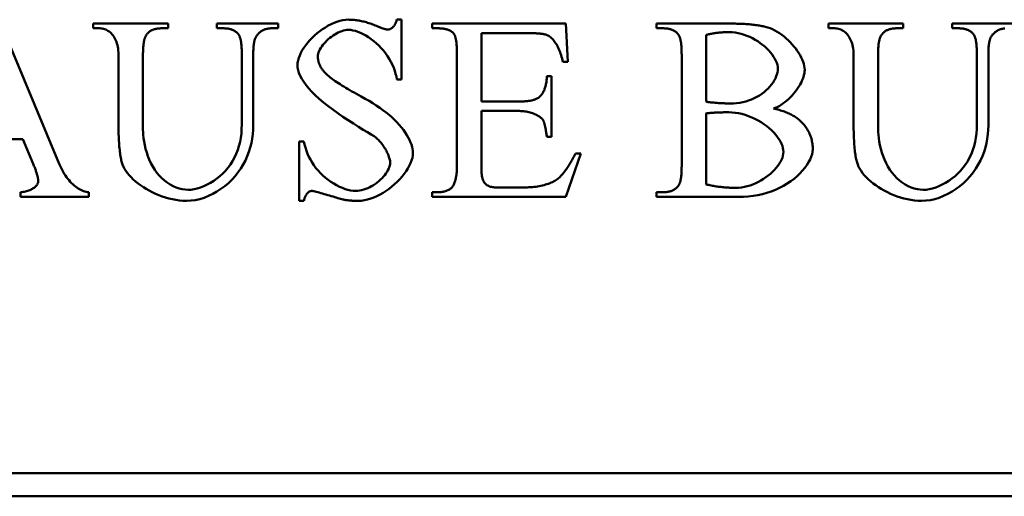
# Model space of a CAD drawing. Header units: millimetres. Extents: x 163 to 2699, y 224 to 730.
# Tile 10 of 168: x 212.31 to 220.82, y 436.52 to 440.65. Entities that reach past the tile are written whole.
import ezdxf

# ---------------------------------------------------------------- set-up
doc = ezdxf.new("R2010")
doc.units = ezdxf.units.MM
doc.layers.add('可見 (ISO)', color=7, linetype='Continuous', lineweight=50)

msp = doc.modelspace()

# ---------------------------------------------------------------- linework, layer by layer
at = {"layer": '可見 (ISO)'}
for p, q in [((212.1253, 440.6481), (212.6473, 439.4005)), ((212.9414, 440.6137), (213.5897, 440.6137)), ((212.9414, 440.5733), (212.9414, 440.6137)), ((213.5897, 440.6137), (213.5897, 440.5733)), ((214.0113, 440.6137), (214.5395, 440.6137)), ((214.0113, 440.5733), (214.0113, 440.6137)), ((214.5395, 440.6137), (214.5395, 440.5733)), ((215.5664, 440.6481), (215.6069, 440.6481)), ((215.6069, 440.6481), (215.6069, 440.1297)), ((215.8716, 440.6137), (217.0285, 440.6137)), ((215.8716, 440.5733), (215.8716, 440.6137)), ((217.0285, 440.6137), (217.0444, 440.2841)), ((217.8128, 440.6137), (218.461, 440.6137)), ((217.8128, 440.5733), (217.8128, 440.6137)), ((219.2981, 440.6137), (219.9463, 440.6137)), ((219.2981, 440.5733), (219.2981, 440.6137)), ((219.9463, 440.6137), (219.9463, 440.5733)), ((220.3679, 440.6137), (220.8961, 440.6137)), ((220.3679, 440.5733), (220.3679, 440.6137)), ((212.9978, 440.5733), (212.9414, 440.5733)), ((213.5897, 440.5733), (213.5321, 440.5733)), ((214.0677, 440.5733), (214.0113, 440.5733)), ((214.5395, 440.5733), (214.4831, 440.5733)), ((215.9243, 440.5733), (215.8716, 440.5733)), ((216.7098, 440.5316), (216.2981, 440.5316)), ((216.2981, 440.5316), (216.2981, 439.9397)), ((217.8691, 440.5733), (217.8128, 440.5733)), ((219.3544, 440.5733), (219.2981, 440.5733)), ((219.9463, 440.5733), (219.8887, 440.5733)), ((220.4243, 440.5733), (220.3679, 440.5733)), ((218.2417, 440.5157), (218.2417, 439.9385)), ((216.086, 439.3797), (216.086, 440.3527)), ((213.1596, 439.762), (213.1596, 440.3478)), ((213.3716, 440.3478), (213.3716, 439.6946)), ((214.2258, 439.7412), (214.2258, 440.3478)), ((214.325, 440.3392), (214.325, 439.7314)), ((217.0444, 440.2841), (217.0015, 440.2841)), ((218.0297, 439.3797), (218.0297, 440.3478)), ((219.5162, 439.762), (219.5162, 440.3478)), ((219.7282, 440.3478), (219.7282, 439.6946)), ((220.5824, 439.7412), (220.5824, 440.3478)), ((220.6816, 440.3392), (220.6816, 439.7314)), ((215.6069, 440.1297), (215.5664, 440.1297)), ((216.8642, 440.1579), (216.9047, 440.1579)), ((216.9047, 440.1579), (216.9047, 439.6346)), ((216.2981, 439.9397), (216.6277, 439.9397)), ((216.2981, 439.8576), (216.2981, 439.3637)), ((216.6277, 439.8576), (216.2981, 439.8576)), ((218.2417, 439.8368), (218.2417, 439.2216)), ((212.3324, 439.615), (211.749, 439.615)), ((212.4218, 439.4005), (212.3324, 439.615)), ((214.7233, 439.5941), (214.7637, 439.5941)), ((214.7233, 439.0794), (214.7233, 439.5941)), ((216.9047, 439.6346), (216.8642, 439.6346)), ((217.1571, 439.49), (217.0272, 439.1137)), ((217.113, 439.49), (217.1571, 439.49)), ((216.4218, 439.1958), (216.6767, 439.1958)), ((212.3128, 439.1137), (212.3128, 439.1542)), ((212.9047, 439.1137), (212.3128, 439.1137)), ((212.9047, 439.1542), (212.9047, 439.1137)), ((214.7637, 439.0794), (214.7233, 439.0794)), ((215.8716, 439.1542), (215.9243, 439.1542)), ((215.8716, 439.1137), (215.8716, 439.1542)), ((217.0272, 439.1137), (215.8716, 439.1137)), ((217.8128, 439.1542), (217.8691, 439.1542)), ((217.8128, 439.1137), (217.8128, 439.1542)), ((218.5211, 439.1137), (217.8128, 439.1137)), ((203.6645, 436.7216), (259.6645, 436.7216)), ((259.6645, 436.5216), (203.6645, 436.5216))]:
    msp.add_line(p, q, dxfattribs=at)
at = {"layer": '可見 (ISO)', "flags": 128}
for points in [[(214.7074, 440.2534), (214.7086, 440.274), (214.7124, 440.2952), (214.7184, 440.3168), (214.7267, 440.3388), (214.737, 440.3611), (214.7492, 440.3833), (214.7633, 440.4056), (214.779, 440.4276), (214.7962, 440.4494), (214.8149, 440.4707), (214.8348, 440.4914), (214.8558, 440.5114), (214.8779, 440.5306), (214.9008, 440.5488), (214.9244, 440.5659), (214.9487, 440.5817), (214.9734, 440.5962), (214.9984, 440.6091), (215.0237, 440.6205), (215.0491, 440.6301), (215.0744, 440.6377), (215.0995, 440.6434), (215.1242, 440.6469), (215.1485, 440.6481)], [(215.1485, 440.6481), (215.1585, 440.648), (215.1685, 440.6476), (215.1785, 440.6471), (215.1886, 440.6464), (215.1988, 440.6455), (215.209, 440.6444), (215.2192, 440.6431), (215.2296, 440.6415), (215.2399, 440.6398), (215.2504, 440.6378), (215.2609, 440.6357), (215.2714, 440.6333), (215.282, 440.6308), (215.2927, 440.628), (215.3034, 440.6251), (215.3141, 440.6219), (215.3249, 440.6185), (215.3358, 440.615), (215.3467, 440.6112), (215.3577, 440.6072), (215.3688, 440.603), (215.3799, 440.5986), (215.391, 440.594), (215.4022, 440.5892)], [(215.4905, 440.5623), (215.494, 440.5624), (215.4977, 440.563), (215.5014, 440.5638), (215.5051, 440.5651), (215.5089, 440.5666), (215.5127, 440.5684), (215.5165, 440.5706), (215.5202, 440.5731), (215.524, 440.5758), (215.5277, 440.5789), (215.5313, 440.5822), (215.5349, 440.5859), (215.5384, 440.5897), (215.5417, 440.5939), (215.545, 440.5983), (215.5481, 440.6029), (215.5511, 440.6078), (215.5539, 440.6129), (215.5565, 440.6183), (215.5589, 440.6238), (215.5612, 440.6296), (215.5632, 440.6356), (215.5649, 440.6417), (215.5664, 440.6481)], [(218.461, 440.6137), (218.476, 440.6137), (218.4908, 440.6136), (218.5053, 440.6133), (218.5195, 440.613), (218.5335, 440.6126), (218.5473, 440.6121), (218.5608, 440.6114), (218.5741, 440.6107), (218.5871, 440.6099), (218.5999, 440.6091), (218.6124, 440.6081), (218.6247, 440.607), (218.6367, 440.6058), (218.6485, 440.6046), (218.66, 440.6032), (218.6713, 440.6018), (218.6823, 440.6002), (218.6931, 440.5986), (218.7037, 440.5968), (218.714, 440.595), (218.724, 440.5931), (218.7338, 440.5911), (218.7434, 440.589), (218.7527, 440.5868)], [(213.1596, 440.3478), (213.1592, 440.3648), (213.158, 440.3813), (213.1561, 440.3973), (213.1536, 440.4126), (213.1503, 440.4273), (213.1464, 440.4415), (213.1418, 440.455), (213.1367, 440.4678), (213.131, 440.48), (213.1248, 440.4915), (213.1181, 440.5024), (213.1109, 440.5125), (213.1032, 440.5219), (213.0951, 440.5306), (213.0867, 440.5385), (213.0779, 440.5456), (213.0687, 440.552), (213.0593, 440.5575), (213.0496, 440.5623), (213.0396, 440.5662), (213.0294, 440.5693), (213.019, 440.5715), (213.0085, 440.5728), (212.9978, 440.5733)], [(213.5321, 440.5733), (213.5245, 440.5732), (213.517, 440.5729), (213.5097, 440.5724), (213.5026, 440.5717), (213.4957, 440.5707), (213.4889, 440.5696), (213.4824, 440.5683), (213.476, 440.5668), (213.4699, 440.565), (213.4639, 440.5631), (213.4581, 440.5609), (213.4525, 440.5586), (213.447, 440.556), (213.4418, 440.5533), (213.4368, 440.5503), (213.4319, 440.5472), (213.4272, 440.5438), (213.4227, 440.5402), (213.4185, 440.5364), (213.4143, 440.5325), (213.4104, 440.5283), (213.4067, 440.5239), (213.4031, 440.5193), (213.3998, 440.5145)], [(214.1951, 440.5243), (214.1915, 440.5283), (214.1877, 440.5321), (214.1837, 440.5358), (214.1797, 440.5393), (214.1754, 440.5426), (214.1711, 440.5457), (214.1666, 440.5487), (214.1619, 440.5515), (214.1571, 440.5542), (214.1521, 440.5566), (214.147, 440.5589), (214.1418, 440.561), (214.1364, 440.563), (214.1309, 440.5648), (214.1252, 440.5664), (214.1194, 440.5679), (214.1134, 440.5691), (214.1073, 440.5702), (214.1011, 440.5712), (214.0947, 440.5719), (214.0882, 440.5725), (214.0815, 440.573), (214.0746, 440.5732), (214.0677, 440.5733)], [(214.2258, 440.3478), (214.2257, 440.3594), (214.2255, 440.3706), (214.2253, 440.3814), (214.2249, 440.3919), (214.2244, 440.402), (214.2238, 440.4117), (214.2231, 440.4211), (214.2223, 440.4301), (214.2214, 440.4387), (214.2204, 440.447), (214.2193, 440.4549), (214.2181, 440.4624), (214.2168, 440.4696), (214.2153, 440.4764), (214.2138, 440.4828), (214.2121, 440.4889), (214.2104, 440.4946), (214.2085, 440.4999), (214.2066, 440.5049), (214.2045, 440.5095), (214.2023, 440.5137), (214.2, 440.5176), (214.1976, 440.5211), (214.1951, 440.5243)], [(214.4831, 440.5733), (214.4758, 440.5732), (214.4687, 440.5728), (214.4617, 440.5721), (214.4549, 440.5712), (214.4481, 440.5701), (214.4416, 440.5686), (214.4352, 440.5669), (214.4289, 440.565), (214.4228, 440.5628), (214.4168, 440.5603), (214.411, 440.5576), (214.4053, 440.5546), (214.3997, 440.5514), (214.3943, 440.5479), (214.3891, 440.5441), (214.384, 440.5401), (214.379, 440.5358), (214.3742, 440.5313), (214.3695, 440.5264), (214.365, 440.5214), (214.3606, 440.5161), (214.3564, 440.5105), (214.3523, 440.5046), (214.3483, 440.4985)], [(215.1498, 440.5598), (215.1352, 440.5591), (215.1203, 440.557), (215.1053, 440.5536), (215.0901, 440.549), (215.0748, 440.5432), (215.0596, 440.5364), (215.0445, 440.5286), (215.0296, 440.52), (215.015, 440.5105), (215.0007, 440.5003), (214.9869, 440.4895), (214.9736, 440.4782), (214.9609, 440.4663), (214.9489, 440.4541), (214.9376, 440.4416), (214.9272, 440.4289), (214.9177, 440.4161), (214.9092, 440.4032), (214.9018, 440.3903), (214.8955, 440.3776), (214.8905, 440.365), (214.8869, 440.3528), (214.8846, 440.3409), (214.8838, 440.3294)], [(215.5664, 440.1297), (215.5623, 440.1548), (215.5564, 440.1804), (215.5487, 440.2062), (215.5394, 440.2321), (215.5284, 440.2578), (215.5157, 440.2834), (215.5015, 440.3085), (215.4859, 440.3331), (215.4689, 440.3571), (215.4506, 440.3802), (215.4311, 440.4025), (215.4106, 440.4237), (215.3893, 440.4438), (215.3672, 440.4626), (215.3446, 440.48), (215.3216, 440.4959), (215.2984, 440.5103), (215.2752, 440.523), (215.2523, 440.534), (215.2298, 440.5431), (215.2081, 440.5503), (215.1873, 440.5556), (215.1678, 440.5587), (215.1498, 440.5598)], [(215.4022, 440.5892), (215.4074, 440.587), (215.4124, 440.5849), (215.4173, 440.5829), (215.422, 440.581), (215.4267, 440.5792), (215.4312, 440.5774), (215.4356, 440.5758), (215.4398, 440.5743), (215.4439, 440.5728), (215.4479, 440.5714), (215.4518, 440.5702), (215.4555, 440.569), (215.4591, 440.5679), (215.4626, 440.567), (215.466, 440.5661), (215.4692, 440.5653), (215.4723, 440.5646), (215.4753, 440.564), (215.4781, 440.5634), (215.4809, 440.563), (215.4835, 440.5627), (215.4859, 440.5625), (215.4883, 440.5623), (215.4905, 440.5623)], [(216.0579, 440.5292), (216.0544, 440.5328), (216.0508, 440.5362), (216.0469, 440.5395), (216.0429, 440.5427), (216.0387, 440.5456), (216.0343, 440.5485), (216.0298, 440.5512), (216.025, 440.5537), (216.0201, 440.5561), (216.015, 440.5583), (216.0097, 440.5604), (216.0042, 440.5623), (215.9986, 440.564), (215.9927, 440.5656), (215.9867, 440.5671), (215.9805, 440.5684), (215.9741, 440.5695), (215.9676, 440.5705), (215.9608, 440.5714), (215.9539, 440.5721), (215.9467, 440.5726), (215.9394, 440.573), (215.932, 440.5732), (215.9243, 440.5733)], [(216.086, 440.3527), (216.086, 440.3645), (216.0859, 440.3758), (216.0856, 440.3868), (216.0853, 440.3974), (216.0848, 440.4077), (216.0843, 440.4175), (216.0836, 440.427), (216.0829, 440.436), (216.0821, 440.4447), (216.0812, 440.453), (216.0801, 440.461), (216.079, 440.4685), (216.0778, 440.4757), (216.0765, 440.4825), (216.075, 440.4889), (216.0735, 440.4949), (216.0719, 440.5005), (216.0702, 440.5057), (216.0684, 440.5106), (216.0665, 440.5151), (216.0645, 440.5192), (216.0624, 440.5229), (216.0602, 440.5262), (216.0579, 440.5292)], [(216.8667, 440.5145), (216.8629, 440.5159), (216.8589, 440.5172), (216.8546, 440.5185), (216.8501, 440.5197), (216.8453, 440.5209), (216.8403, 440.522), (216.8351, 440.523), (216.8297, 440.524), (216.8239, 440.5249), (216.818, 440.5258), (216.8118, 440.5266), (216.8054, 440.5273), (216.7988, 440.528), (216.7919, 440.5287), (216.7847, 440.5292), (216.7774, 440.5297), (216.7698, 440.5302), (216.7619, 440.5306), (216.7538, 440.5309), (216.7455, 440.5312), (216.7369, 440.5314), (216.7281, 440.5315), (216.7191, 440.5316), (216.7098, 440.5316)], [(217.9978, 440.5243), (217.9942, 440.5283), (217.9904, 440.5321), (217.9864, 440.5358), (217.9823, 440.5393), (217.9781, 440.5426), (217.9737, 440.5457), (217.9691, 440.5487), (217.9645, 440.5515), (217.9596, 440.5542), (217.9546, 440.5566), (217.9495, 440.5589), (217.9442, 440.561), (217.9388, 440.563), (217.9332, 440.5648), (217.9274, 440.5664), (217.9216, 440.5679), (217.9155, 440.5691), (217.9093, 440.5702), (217.903, 440.5712), (217.8965, 440.5719), (217.8899, 440.5725), (217.8831, 440.573), (217.8762, 440.5732), (217.8691, 440.5733)], [(218.0297, 440.3478), (218.0296, 440.3593), (218.0295, 440.3704), (218.0292, 440.3811), (218.0288, 440.3915), (218.0283, 440.4016), (218.0277, 440.4112), (218.027, 440.4205), (218.0261, 440.4295), (218.0252, 440.4381), (218.0241, 440.4464), (218.023, 440.4542), (218.0217, 440.4618), (218.0203, 440.469), (218.0188, 440.4758), (218.0172, 440.4822), (218.0155, 440.4883), (218.0137, 440.4941), (218.0118, 440.4995), (218.0097, 440.5045), (218.0075, 440.5092), (218.0053, 440.5135), (218.0029, 440.5174), (218.0004, 440.521), (217.9978, 440.5243)], [(218.4414, 440.5402), (218.4322, 440.5402), (218.423, 440.54), (218.4139, 440.5398), (218.4049, 440.5395), (218.396, 440.5391), (218.3871, 440.5387), (218.3784, 440.5381), (218.3697, 440.5375), (218.3611, 440.5368), (218.3525, 440.536), (218.3441, 440.5351), (218.3357, 440.5341), (218.3275, 440.533), (218.3193, 440.5319), (218.3111, 440.5306), (218.3031, 440.5293), (218.2951, 440.5279), (218.2873, 440.5264), (218.2795, 440.5249), (218.2717, 440.5232), (218.2641, 440.5214), (218.2566, 440.5196), (218.2491, 440.5177), (218.2417, 440.5157)], [(218.8618, 440.2216), (218.8607, 440.2384), (218.8574, 440.2557), (218.8522, 440.2733), (218.8449, 440.2911), (218.8359, 440.3092), (218.8251, 440.3272), (218.8126, 440.3452), (218.7986, 440.363), (218.7831, 440.3806), (218.7662, 440.3977), (218.7481, 440.4144), (218.7288, 440.4305), (218.7085, 440.4459), (218.6871, 440.4606), (218.6649, 440.4743), (218.6419, 440.487), (218.6182, 440.4986), (218.594, 440.509), (218.5692, 440.5181), (218.5441, 440.5258), (218.5186, 440.5319), (218.493, 440.5365), (218.4672, 440.5393), (218.4414, 440.5402)], [(218.7527, 440.5868), (218.7734, 440.581), (218.7942, 440.5737), (218.8149, 440.5648), (218.8354, 440.5546), (218.8557, 440.543), (218.8757, 440.5303), (218.8954, 440.5164), (218.9146, 440.5016), (218.9332, 440.4859), (218.9512, 440.4693), (218.9686, 440.4521), (218.9851, 440.4344), (219.0008, 440.4161), (219.0155, 440.3975), (219.0292, 440.3786), (219.0418, 440.3595), (219.0533, 440.3403), (219.0634, 440.3212), (219.0723, 440.3022), (219.0797, 440.2835), (219.0855, 440.2651), (219.0899, 440.2472), (219.0925, 440.2298), (219.0934, 440.213)], [(219.5162, 440.3478), (219.5158, 440.3648), (219.5146, 440.3813), (219.5128, 440.3973), (219.5102, 440.4126), (219.5069, 440.4273), (219.503, 440.4415), (219.4984, 440.455), (219.4933, 440.4678), (219.4876, 440.48), (219.4814, 440.4915), (219.4747, 440.5024), (219.4675, 440.5125), (219.4598, 440.5219), (219.4518, 440.5306), (219.4433, 440.5385), (219.4345, 440.5456), (219.4253, 440.552), (219.4159, 440.5575), (219.4062, 440.5623), (219.3962, 440.5662), (219.386, 440.5693), (219.3756, 440.5715), (219.3651, 440.5728), (219.3544, 440.5733)], [(219.8887, 440.5733), (219.8811, 440.5732), (219.8736, 440.5729), (219.8663, 440.5724), (219.8592, 440.5717), (219.8523, 440.5707), (219.8455, 440.5696), (219.839, 440.5683), (219.8326, 440.5668), (219.8265, 440.565), (219.8205, 440.5631), (219.8147, 440.5609), (219.8091, 440.5586), (219.8037, 440.556), (219.7984, 440.5533), (219.7934, 440.5503), (219.7885, 440.5472), (219.7839, 440.5438), (219.7794, 440.5402), (219.7751, 440.5364), (219.771, 440.5325), (219.767, 440.5283), (219.7633, 440.5239), (219.7598, 440.5193), (219.7564, 440.5145)], [(220.5517, 440.5243), (220.5481, 440.5283), (220.5443, 440.5321), (220.5404, 440.5358), (220.5363, 440.5393), (220.5321, 440.5426), (220.5277, 440.5457), (220.5232, 440.5487), (220.5185, 440.5515), (220.5137, 440.5542), (220.5088, 440.5566), (220.5037, 440.5589), (220.4984, 440.561), (220.493, 440.563), (220.4875, 440.5648), (220.4818, 440.5664), (220.476, 440.5679), (220.4701, 440.5691), (220.464, 440.5702), (220.4577, 440.5712), (220.4513, 440.5719), (220.4448, 440.5725), (220.4381, 440.573), (220.4313, 440.5732), (220.4243, 440.5733)], [(220.5824, 440.3478), (220.5823, 440.3594), (220.5822, 440.3706), (220.5819, 440.3814), (220.5815, 440.3919), (220.581, 440.402), (220.5805, 440.4117), (220.5798, 440.4211), (220.579, 440.4301), (220.5781, 440.4387), (220.5771, 440.447), (220.5759, 440.4549), (220.5747, 440.4624), (220.5734, 440.4696), (220.5719, 440.4764), (220.5704, 440.4828), (220.5688, 440.4889), (220.567, 440.4946), (220.5651, 440.4999), (220.5632, 440.5049), (220.5611, 440.5095), (220.5589, 440.5137), (220.5566, 440.5176), (220.5542, 440.5211), (220.5517, 440.5243)], [(220.8253, 440.5728), (220.8183, 440.5721), (220.8115, 440.5712), (220.8048, 440.5701), (220.7982, 440.5686), (220.7918, 440.5669), (220.7855, 440.565), (220.7794, 440.5628), (220.7734, 440.5603), (220.7676, 440.5576), (220.7619, 440.5546), (220.7564, 440.5514), (220.751, 440.5479), (220.7457, 440.5441), (220.7406, 440.5401), (220.7356, 440.5358), (220.7308, 440.5313), (220.7261, 440.5264), (220.7216, 440.5214), (220.7172, 440.5161), (220.713, 440.5105), (220.7089, 440.5046), (220.7049, 440.4985)], [(213.3998, 440.5145), (213.3975, 440.511), (213.3953, 440.5071), (213.3932, 440.503), (213.3912, 440.4986), (213.3893, 440.4939), (213.3874, 440.4889), (213.3857, 440.4836), (213.3841, 440.478), (213.3826, 440.4721), (213.3812, 440.4659), (213.3799, 440.4594), (213.3786, 440.4526), (213.3775, 440.4455), (213.3765, 440.4381), (213.3756, 440.4304), (213.3747, 440.4224), (213.374, 440.4141), (213.3733, 440.4056), (213.3728, 440.3967), (213.3724, 440.3875), (213.372, 440.378), (213.3718, 440.3683), (213.3716, 440.3582), (213.3716, 440.3478)], [(214.3483, 440.4985), (214.3464, 440.4955), (214.3446, 440.4922), (214.3428, 440.4885), (214.3412, 440.4846), (214.3396, 440.4803), (214.3381, 440.4757), (214.3367, 440.4708), (214.3354, 440.4656), (214.3341, 440.4601), (214.3329, 440.4542), (214.3318, 440.448), (214.3308, 440.4416), (214.3299, 440.4348), (214.3291, 440.4277), (214.3283, 440.4202), (214.3276, 440.4125), (214.327, 440.4044), (214.3265, 440.3961), (214.326, 440.3874), (214.3257, 440.3784), (214.3254, 440.3691), (214.3252, 440.3594), (214.3251, 440.3495), (214.325, 440.3392)], [(217.0015, 440.2841), (216.9984, 440.2988), (216.995, 440.3131), (216.9913, 440.3272), (216.9872, 440.3408), (216.9829, 440.3541), (216.9784, 440.367), (216.9735, 440.3794), (216.9684, 440.3915), (216.9631, 440.4031), (216.9576, 440.4142), (216.9519, 440.4249), (216.946, 440.4351), (216.94, 440.4448), (216.9338, 440.454), (216.9274, 440.4627), (216.921, 440.4708), (216.9144, 440.4784), (216.9077, 440.4854), (216.901, 440.4918), (216.8942, 440.4976), (216.8874, 440.5028), (216.8805, 440.5073), (216.8736, 440.5112), (216.8667, 440.5145)], [(219.7564, 440.5145), (219.7541, 440.511), (219.7519, 440.5071), (219.7498, 440.503), (219.7478, 440.4986), (219.7459, 440.4939), (219.7441, 440.4889), (219.7423, 440.4836), (219.7407, 440.478), (219.7392, 440.4721), (219.7378, 440.4659), (219.7365, 440.4594), (219.7353, 440.4526), (219.7341, 440.4455), (219.7331, 440.4381), (219.7322, 440.4304), (219.7313, 440.4224), (219.7306, 440.4141), (219.73, 440.4056), (219.7294, 440.3967), (219.729, 440.3875), (219.7286, 440.378), (219.7284, 440.3683), (219.7283, 440.3582), (219.7282, 440.3478)], [(220.7049, 440.4985), (220.703, 440.4955), (220.7012, 440.4922), (220.6995, 440.4885), (220.6978, 440.4846), (220.6962, 440.4803), (220.6947, 440.4757), (220.6933, 440.4708), (220.692, 440.4656), (220.6907, 440.4601), (220.6896, 440.4542), (220.6885, 440.448), (220.6875, 440.4416), (220.6865, 440.4348), (220.6857, 440.4277), (220.6849, 440.4202), (220.6842, 440.4125), (220.6836, 440.4044), (220.6831, 440.3961), (220.6826, 440.3874), (220.6823, 440.3784), (220.682, 440.3691), (220.6818, 440.3594), (220.6817, 440.3495), (220.6816, 440.3392)], [(214.8838, 440.3294), (214.8839, 440.3237), (214.8842, 440.3181), (214.8846, 440.3125), (214.8852, 440.3069), (214.8859, 440.3014), (214.8868, 440.2959), (214.8879, 440.2904), (214.8892, 440.285), (214.8906, 440.2797), (214.8921, 440.2744), (214.8939, 440.2691), (214.8958, 440.2639), (214.8979, 440.2587), (214.9001, 440.2535), (214.9025, 440.2484), (214.9051, 440.2434), (214.9078, 440.2384), (214.9107, 440.2334), (214.9138, 440.2284), (214.917, 440.2236), (214.9204, 440.2187), (214.924, 440.2139), (214.9277, 440.2091), (214.9316, 440.2044)], [(215.3838, 439.6284), (215.3693, 439.6383), (215.3453, 439.6534), (215.3136, 439.6728), (215.2764, 439.6957), (215.2351, 439.7212), (215.1912, 439.7487), (215.146, 439.7777), (215.1005, 439.8078), (215.0556, 439.8386), (215.012, 439.8697), (214.9704, 439.9009), (214.9313, 439.9319), (214.8949, 439.9628), (214.8616, 439.9932), (214.8316, 440.0231), (214.8048, 440.0524), (214.7814, 440.0811), (214.7614, 440.109), (214.7446, 440.136), (214.731, 440.1621), (214.7206, 440.1871), (214.7132, 440.2108), (214.7088, 440.233), (214.7074, 440.2534)], [(214.9316, 440.2044), (214.9377, 440.1974), (214.9444, 440.1902), (214.9518, 440.1827), (214.9598, 440.1751), (214.9685, 440.1673), (214.9778, 440.1593), (214.9878, 440.1511), (214.9985, 440.1427), (215.0098, 440.1342), (215.0218, 440.1254), (215.0344, 440.1165), (215.0478, 440.1073), (215.0617, 440.098), (215.0763, 440.0884), (215.0916, 440.0787), (215.1076, 440.0688), (215.1242, 440.0587), (215.1414, 440.0484), (215.1593, 440.0379), (215.1779, 440.0272), (215.1972, 440.0164), (215.2171, 440.0053), (215.2376, 439.9941), (215.2588, 439.9826)], [(218.4512, 439.9226), (218.4782, 439.9233), (218.505, 439.9255), (218.5316, 439.9291), (218.5579, 439.9342), (218.5837, 439.9407), (218.6088, 439.9485), (218.6333, 439.9577), (218.657, 439.9681), (218.6798, 439.9798), (218.7015, 439.9925), (218.7222, 440.0063), (218.7418, 440.0211), (218.76, 440.0366), (218.777, 440.0529), (218.7926, 440.0698), (218.8067, 440.0871), (218.8194, 440.1046), (218.8304, 440.1224), (218.8399, 440.1401), (218.8477, 440.1576), (218.8538, 440.1747), (218.8582, 440.1912), (218.8609, 440.2069), (218.8618, 440.2216)], [(219.0934, 440.213), (219.0927, 440.1986), (219.0906, 440.1836), (219.0872, 440.168), (219.0826, 440.1521), (219.0768, 440.1358), (219.0699, 440.1192), (219.0619, 440.1025), (219.0529, 440.0857), (219.0429, 440.0689), (219.0321, 440.0522), (219.0205, 440.0357), (219.0081, 440.0195), (218.995, 440.0037), (218.9813, 439.9883), (218.967, 439.9734), (218.9522, 439.9592), (218.9369, 439.9457), (218.9212, 439.933), (218.9053, 439.9211), (218.889, 439.9103), (218.8726, 439.9005), (218.856, 439.8919), (218.8393, 439.8845), (218.8226, 439.8784)], [(216.7993, 439.9789), (216.8041, 439.9833), (216.8087, 439.9879), (216.8132, 439.9927), (216.8174, 439.9979), (216.8215, 440.0033), (216.8254, 440.009), (216.8291, 440.0149), (216.8326, 440.0211), (216.836, 440.0277), (216.8392, 440.0344), (216.8421, 440.0415), (216.8449, 440.0488), (216.8475, 440.0564), (216.85, 440.0642), (216.8522, 440.0724), (216.8543, 440.0808), (216.8562, 440.0895), (216.8579, 440.0984), (216.8594, 440.1076), (216.8607, 440.1171), (216.8619, 440.1269), (216.8628, 440.137), (216.8636, 440.1473), (216.8642, 440.1579)], [(215.2588, 439.9826), (215.2932, 439.9637), (215.3264, 439.9446), (215.3583, 439.9253), (215.3891, 439.9057), (215.4185, 439.8857), (215.4467, 439.8654), (215.4736, 439.8448), (215.4992, 439.8239), (215.5234, 439.8026), (215.5462, 439.7811), (215.5676, 439.7594), (215.5875, 439.7374), (215.606, 439.7154), (215.623, 439.6934), (215.6385, 439.6714), (215.6524, 439.6495), (215.6649, 439.6279), (215.6757, 439.6068), (215.6849, 439.5861), (215.6925, 439.5661), (215.6984, 439.5469), (215.7027, 439.5288), (215.7053, 439.5117), (215.7061, 439.4961)], [(216.6277, 439.9397), (216.6383, 439.9398), (216.6486, 439.94), (216.6585, 439.9403), (216.6682, 439.9408), (216.6776, 439.9414), (216.6867, 439.9422), (216.6955, 439.9431), (216.704, 439.9441), (216.7122, 439.9452), (216.7201, 439.9465), (216.7276, 439.948), (216.7349, 439.9495), (216.7419, 439.9512), (216.7486, 439.9531), (216.755, 439.955), (216.7612, 439.9572), (216.767, 439.9594), (216.7725, 439.9618), (216.7777, 439.9643), (216.7826, 439.967), (216.7872, 439.9697), (216.7915, 439.9727), (216.7956, 439.9757), (216.7993, 439.9789)], [(218.2417, 439.9385), (218.2471, 439.9374), (218.2531, 439.9364), (218.2597, 439.9353), (218.2668, 439.9343), (218.2745, 439.9333), (218.2825, 439.9324), (218.291, 439.9315), (218.2998, 439.9306), (218.309, 439.9297), (218.3184, 439.9289), (218.328, 439.9281), (218.3377, 439.9273), (218.3476, 439.9266), (218.3576, 439.926), (218.3676, 439.9253), (218.3776, 439.9248), (218.3875, 439.9243), (218.3973, 439.9238), (218.407, 439.9235), (218.4164, 439.9231), (218.4256, 439.9229), (218.4345, 439.9227), (218.4431, 439.9226), (218.4512, 439.9226)], [(216.8336, 439.7743), (216.8306, 439.7792), (216.827, 439.7842), (216.8226, 439.7891), (216.8177, 439.7941), (216.8121, 439.799), (216.8059, 439.8038), (216.7992, 439.8086), (216.7919, 439.8133), (216.7842, 439.8179), (216.776, 439.8223), (216.7673, 439.8266), (216.7582, 439.8307), (216.7488, 439.8345), (216.739, 439.8382), (216.7288, 439.8416), (216.7184, 439.8447), (216.7077, 439.8476), (216.6968, 439.8501), (216.6856, 439.8523), (216.6743, 439.8542), (216.6628, 439.8556), (216.6512, 439.8567), (216.6395, 439.8574), (216.6277, 439.8576)], [(218.4378, 439.8466), (218.429, 439.8466), (218.4201, 439.8465), (218.4108, 439.8464), (218.4015, 439.8462), (218.3919, 439.846), (218.3823, 439.8457), (218.3726, 439.8455), (218.363, 439.8451), (218.3533, 439.8448), (218.3438, 439.8444), (218.3343, 439.844), (218.325, 439.8435), (218.3159, 439.843), (218.3071, 439.8426), (218.2986, 439.842), (218.2903, 439.8415), (218.2825, 439.8409), (218.2751, 439.8404), (218.2681, 439.8398), (218.2617, 439.8392), (218.2557, 439.8386), (218.2504, 439.838), (218.2457, 439.8374), (218.2417, 439.8368)], [(218.9096, 439.5047), (218.9086, 439.5201), (218.9055, 439.5368), (218.9003, 439.5545), (218.893, 439.573), (218.8837, 439.5922), (218.8723, 439.6117), (218.859, 439.6315), (218.8437, 439.6512), (218.8266, 439.6708), (218.8077, 439.6901), (218.7871, 439.7088), (218.7649, 439.7269), (218.7413, 439.7441), (218.7164, 439.7604), (218.6904, 439.7757), (218.6634, 439.7897), (218.6356, 439.8024), (218.6073, 439.8137), (218.5785, 439.8235), (218.5497, 439.8316), (218.5209, 439.8381), (218.4925, 439.8428), (218.4647, 439.8456), (218.4378, 439.8466)], [(218.8226, 439.8784), (218.8354, 439.8756), (218.848, 439.8727), (218.8603, 439.8695), (218.8723, 439.8663), (218.884, 439.8629), (218.8955, 439.8594), (218.9067, 439.8557), (218.9176, 439.8519), (218.9283, 439.8479), (218.9386, 439.8439), (218.9488, 439.8396), (218.9586, 439.8352), (218.9682, 439.8307), (218.9775, 439.8261), (218.9865, 439.8213), (218.9952, 439.8164), (219.0037, 439.8113), (219.0119, 439.8061), (219.0198, 439.8007), (219.0275, 439.7952), (219.0349, 439.7896), (219.042, 439.7838), (219.0488, 439.7779), (219.0554, 439.7718)], [(213.1951, 439.3932), (213.1922, 439.4016), (213.1894, 439.4107), (213.1868, 439.4204), (213.1843, 439.4306), (213.1819, 439.4415), (213.1796, 439.453), (213.1774, 439.465), (213.1754, 439.4777), (213.1735, 439.491), (213.1717, 439.5049), (213.17, 439.5193), (213.1685, 439.5344), (213.167, 439.5501), (213.1657, 439.5663), (213.1646, 439.5832), (213.1635, 439.6007), (213.1626, 439.6187), (213.1618, 439.6374), (213.1611, 439.6567), (213.1606, 439.6765), (213.1601, 439.697), (213.1598, 439.7181), (213.1596, 439.7398), (213.1596, 439.762)], [(216.8642, 439.6346), (216.8629, 439.6435), (216.8616, 439.6522), (216.8603, 439.6606), (216.859, 439.6688), (216.8577, 439.6766), (216.8563, 439.6842), (216.855, 439.6915), (216.8537, 439.6986), (216.8525, 439.7053), (216.8512, 439.7118), (216.8499, 439.7181), (216.8486, 439.724), (216.8473, 439.7297), (216.8461, 439.7351), (216.8448, 439.7403), (216.8435, 439.7451), (216.8423, 439.7497), (216.841, 439.7541), (216.8398, 439.7581), (216.8385, 439.7619), (216.8373, 439.7654), (216.8361, 439.7686), (216.8348, 439.7716), (216.8336, 439.7743)], [(219.0554, 439.7718), (219.0642, 439.7634), (219.0726, 439.7548), (219.0807, 439.746), (219.0884, 439.737), (219.0957, 439.7279), (219.1026, 439.7187), (219.1091, 439.7092), (219.1153, 439.6997), (219.1211, 439.6899), (219.1266, 439.68), (219.1316, 439.6699), (219.1363, 439.6597), (219.1406, 439.6493), (219.1445, 439.6387), (219.1481, 439.628), (219.1513, 439.6171), (219.1541, 439.6061), (219.1565, 439.5949), (219.1586, 439.5835), (219.1603, 439.572), (219.1616, 439.5603), (219.1625, 439.5485), (219.1631, 439.5365), (219.1633, 439.5243)], [(219.5517, 439.3932), (219.5488, 439.4016), (219.5461, 439.4107), (219.5434, 439.4204), (219.5409, 439.4306), (219.5385, 439.4415), (219.5362, 439.453), (219.534, 439.465), (219.532, 439.4777), (219.5301, 439.491), (219.5283, 439.5049), (219.5266, 439.5193), (219.5251, 439.5344), (219.5237, 439.5501), (219.5224, 439.5663), (219.5212, 439.5832), (219.5201, 439.6007), (219.5192, 439.6187), (219.5184, 439.6374), (219.5177, 439.6567), (219.5172, 439.6765), (219.5168, 439.697), (219.5164, 439.7181), (219.5163, 439.7398), (219.5162, 439.762)], [(213.3716, 439.6946), (213.3722, 439.6743), (213.3739, 439.6501), (213.377, 439.6229), (213.3814, 439.5936), (213.3872, 439.5629), (213.3946, 439.5312), (213.4036, 439.4993), (213.4141, 439.4676), (213.4264, 439.4364), (213.4402, 439.406), (213.4558, 439.3769), (213.473, 439.3492), (213.4918, 439.3231), (213.5121, 439.2988), (213.5338, 439.2765), (213.5569, 439.2561), (213.581, 439.2378), (213.6061, 439.2217), (213.632, 439.2079), (213.6583, 439.1963), (213.6847, 439.1872), (213.711, 439.1805), (213.7366, 439.1764), (213.7613, 439.175)], [(214.325, 439.7314), (214.3241, 439.6936), (214.3211, 439.6555), (214.3161, 439.6172), (214.3088, 439.5789), (214.2993, 439.5409), (214.2874, 439.5031), (214.2732, 439.4659), (214.2566, 439.4293), (214.2377, 439.3937), (214.2165, 439.359), (214.1931, 439.3255), (214.1675, 439.2934), (214.1398, 439.2629), (214.1101, 439.234), (214.0787, 439.2071), (214.0455, 439.1822), (214.011, 439.1596), (213.9751, 439.1394), (213.9383, 439.1219), (213.9006, 439.1071), (213.8624, 439.0953), (213.824, 439.0866), (213.7857, 439.0812), (213.7478, 439.0794)], [(213.7613, 439.175), (213.7866, 439.1763), (213.8133, 439.1802), (213.841, 439.1866), (213.8694, 439.1954), (213.8981, 439.2065), (213.9268, 439.2198), (213.9553, 439.2352), (213.9832, 439.2526), (214.0104, 439.2719), (214.0366, 439.2931), (214.0616, 439.3161), (214.0852, 439.3408), (214.1073, 439.367), (214.1278, 439.3948), (214.1464, 439.4241), (214.1633, 439.4547), (214.1781, 439.4867), (214.191, 439.5199), (214.2018, 439.5542), (214.2106, 439.5897), (214.2173, 439.6261), (214.2221, 439.6636), (214.2248, 439.702), (214.2258, 439.7412)], [(219.7282, 439.6946), (219.7288, 439.6743), (219.7305, 439.6501), (219.7336, 439.6229), (219.738, 439.5936), (219.7439, 439.5629), (219.7512, 439.5312), (219.7602, 439.4993), (219.7708, 439.4676), (219.783, 439.4364), (219.7969, 439.406), (219.8124, 439.3769), (219.8296, 439.3492), (219.8484, 439.3231), (219.8687, 439.2988), (219.8904, 439.2765), (219.9135, 439.2561), (219.9376, 439.2378), (219.9628, 439.2217), (219.9886, 439.2079), (220.0149, 439.1963), (220.0413, 439.1872), (220.0676, 439.1805), (220.0932, 439.1764), (220.1179, 439.175)], [(220.6816, 439.7314), (220.6807, 439.6936), (220.6777, 439.6555), (220.6727, 439.6172), (220.6654, 439.5789), (220.6559, 439.5409), (220.644, 439.5031), (220.6298, 439.4659), (220.6133, 439.4293), (220.5944, 439.3937), (220.5732, 439.359), (220.5497, 439.3255), (220.5241, 439.2934), (220.4964, 439.2629), (220.4667, 439.234), (220.4353, 439.2071), (220.4022, 439.1822), (220.3676, 439.1596), (220.3318, 439.1394), (220.2949, 439.1219), (220.2572, 439.1071), (220.2191, 439.0953), (220.1807, 439.0866), (220.1423, 439.0812), (220.1044, 439.0794)], [(220.1179, 439.175), (220.1432, 439.1763), (220.1699, 439.1802), (220.1976, 439.1866), (220.226, 439.1954), (220.2547, 439.2065), (220.2834, 439.2198), (220.3119, 439.2352), (220.3398, 439.2526), (220.367, 439.2719), (220.3932, 439.2931), (220.4182, 439.3161), (220.4418, 439.3408), (220.4639, 439.367), (220.4844, 439.3948), (220.5031, 439.4241), (220.5199, 439.4547), (220.5347, 439.4867), (220.5476, 439.5199), (220.5584, 439.5542), (220.5672, 439.5897), (220.5739, 439.6261), (220.5787, 439.6636), (220.5815, 439.702), (220.5824, 439.7412)], [(214.7637, 439.5941), (214.7692, 439.5672), (214.7761, 439.5404), (214.7846, 439.5138), (214.7946, 439.4875), (214.8062, 439.4616), (214.8193, 439.4361), (214.834, 439.4113), (214.8501, 439.3871), (214.8676, 439.3636), (214.8865, 439.341), (214.9066, 439.3194), (214.9278, 439.2988), (214.95, 439.2793), (214.9731, 439.261), (214.997, 439.2441), (215.0213, 439.2285), (215.046, 439.2144), (215.0709, 439.2019), (215.0957, 439.1911), (215.1201, 439.182), (215.1441, 439.1748), (215.1672, 439.1695), (215.1892, 439.1663), (215.2098, 439.1652)], [(215.5088, 439.4115), (215.5085, 439.4187), (215.5076, 439.4265), (215.5061, 439.4347), (215.504, 439.4433), (215.5014, 439.4524), (215.4983, 439.4618), (215.4947, 439.4715), (215.4906, 439.4814), (215.4861, 439.4915), (215.4812, 439.5017), (215.4759, 439.512), (215.4702, 439.5223), (215.4643, 439.5326), (215.458, 439.5428), (215.4514, 439.5528), (215.4446, 439.5627), (215.4375, 439.5723), (215.4303, 439.5816), (215.4228, 439.5906), (215.4152, 439.5992), (215.4075, 439.6073), (215.3997, 439.6149), (215.3918, 439.622), (215.3838, 439.6284)], [(218.4966, 439.1922), (218.5218, 439.1931), (218.5469, 439.1958), (218.572, 439.2002), (218.597, 439.2061), (218.6216, 439.2136), (218.6459, 439.2224), (218.6697, 439.2325), (218.693, 439.2438), (218.7156, 439.2562), (218.7374, 439.2695), (218.7584, 439.2838), (218.7785, 439.2988), (218.7974, 439.3145), (218.8153, 439.3308), (218.8319, 439.3476), (218.8472, 439.3648), (218.861, 439.3823), (218.8733, 439.4), (218.884, 439.4178), (218.8929, 439.4356), (218.9001, 439.4532), (218.9053, 439.4707), (218.9085, 439.4879), (218.9096, 439.5047)], [(219.1633, 439.5243), (219.1618, 439.5048), (219.1574, 439.4837), (219.1502, 439.4613), (219.1403, 439.438), (219.1277, 439.414), (219.1126, 439.3897), (219.0949, 439.3652), (219.0748, 439.3409), (219.0525, 439.317), (219.0279, 439.2936), (219.0013, 439.2711), (218.9727, 439.2495), (218.9422, 439.2291), (218.91, 439.21), (218.8761, 439.1924), (218.8408, 439.1763), (218.8041, 439.1619), (218.7662, 439.1493), (218.7272, 439.1385), (218.6872, 439.1296), (218.6465, 439.1227), (218.6051, 439.1177), (218.5633, 439.1147), (218.5211, 439.1137)], [(215.7061, 439.4961), (215.7048, 439.4744), (215.7008, 439.4521), (215.6944, 439.4293), (215.6856, 439.4061), (215.6746, 439.3827), (215.6615, 439.3591), (215.6466, 439.3356), (215.6298, 439.3124), (215.6114, 439.2894), (215.5915, 439.2669), (215.5702, 439.245), (215.5478, 439.2239), (215.5242, 439.2036), (215.4997, 439.1844), (215.4743, 439.1663), (215.4483, 439.1496), (215.4218, 439.1343), (215.3949, 439.1206), (215.3678, 439.1086), (215.3405, 439.0985), (215.3132, 439.0903), (215.2862, 439.0844), (215.2594, 439.0807), (215.2331, 439.0794)], [(216.9721, 439.2829), (216.9778, 439.2887), (216.9835, 439.2948), (216.9893, 439.3011), (216.9951, 439.3077), (217.0008, 439.3145), (217.0066, 439.3215), (217.0124, 439.3288), (217.0182, 439.3364), (217.0241, 439.3442), (217.0299, 439.3522), (217.0358, 439.3604), (217.0416, 439.3689), (217.0475, 439.3777), (217.0534, 439.3867), (217.0593, 439.3959), (217.0652, 439.4054), (217.0711, 439.4151), (217.0771, 439.4251), (217.083, 439.4353), (217.089, 439.4457), (217.095, 439.4564), (217.101, 439.4674), (217.107, 439.4785), (217.113, 439.49)], [(212.466, 439.2461), (212.4659, 439.2503), (212.4656, 439.2547), (212.4653, 439.2592), (212.4647, 439.264), (212.464, 439.269), (212.4632, 439.2741), (212.4622, 439.2795), (212.461, 439.285), (212.4597, 439.2908), (212.4583, 439.2967), (212.4567, 439.3029), (212.4549, 439.3092), (212.453, 439.3157), (212.4509, 439.3225), (212.4487, 439.3294), (212.4463, 439.3365), (212.4438, 439.3438), (212.4411, 439.3513), (212.4383, 439.359), (212.4353, 439.3669), (212.4322, 439.375), (212.4289, 439.3833), (212.4254, 439.3918), (212.4218, 439.4005)], [(212.6473, 439.4005), (212.6553, 439.382), (212.6638, 439.3641), (212.6726, 439.3469), (212.6817, 439.3303), (212.6912, 439.3145), (212.701, 439.2993), (212.7111, 439.2848), (212.7214, 439.271), (212.732, 439.2579), (212.7428, 439.2456), (212.7538, 439.234), (212.765, 439.2231), (212.7763, 439.213), (212.7878, 439.2036), (212.7993, 439.1951), (212.811, 439.1873), (212.8227, 439.1803), (212.8345, 439.1741), (212.8463, 439.1687), (212.858, 439.1641), (212.8698, 439.1603), (212.8815, 439.1574), (212.8931, 439.1554), (212.9047, 439.1542)], [(213.7478, 439.0794), (213.7171, 439.0803), (213.6865, 439.0829), (213.6559, 439.087), (213.6254, 439.0927), (213.5953, 439.0998), (213.5655, 439.1083), (213.5361, 439.118), (213.5073, 439.1289), (213.4791, 439.1409), (213.4517, 439.1539), (213.425, 439.1678), (213.3993, 439.1825), (213.3746, 439.198), (213.351, 439.2142), (213.3285, 439.2309), (213.3074, 439.2481), (213.2876, 439.2657), (213.2692, 439.2836), (213.2525, 439.3018), (213.2373, 439.3201), (213.2239, 439.3385), (213.2124, 439.3569), (213.2027, 439.3751), (213.1951, 439.3932)], [(215.2098, 439.1652), (215.2272, 439.166), (215.2448, 439.1681), (215.2624, 439.1717), (215.2801, 439.1765), (215.2976, 439.1825), (215.315, 439.1896), (215.3321, 439.1977), (215.3489, 439.2067), (215.3653, 439.2167), (215.3812, 439.2273), (215.3966, 439.2387), (215.4113, 439.2507), (215.4253, 439.2632), (215.4384, 439.2761), (215.4507, 439.2894), (215.4621, 439.303), (215.4724, 439.3168), (215.4816, 439.3307), (215.4896, 439.3446), (215.4963, 439.3584), (215.5017, 439.3721), (215.5056, 439.3856), (215.508, 439.3988), (215.5088, 439.4115)], [(216.0248, 439.1799), (216.0292, 439.1825), (216.0334, 439.1856), (216.0376, 439.1893), (216.0417, 439.1934), (216.0456, 439.1981), (216.0493, 439.2034), (216.053, 439.2091), (216.0565, 439.2154), (216.0598, 439.2221), (216.0629, 439.2294), (216.0659, 439.2371), (216.0687, 439.2453), (216.0714, 439.254), (216.0738, 439.2632), (216.076, 439.2728), (216.0781, 439.2829), (216.0799, 439.2935), (216.0815, 439.3045), (216.0828, 439.316), (216.084, 439.3279), (216.0849, 439.3402), (216.0855, 439.3529), (216.0859, 439.3661), (216.086, 439.3797)], [(216.2981, 439.3637), (216.2982, 439.3478), (216.2988, 439.3329), (216.2997, 439.3191), (216.3011, 439.3063), (216.3029, 439.2944), (216.3051, 439.2834), (216.3077, 439.2732), (216.3108, 439.2638), (216.3144, 439.2551), (216.3184, 439.2471), (216.3229, 439.2398), (216.3279, 439.2331), (216.3333, 439.2271), (216.3391, 439.2216), (216.3455, 439.2167), (216.3523, 439.2123), (216.3595, 439.2085), (216.3672, 439.2052), (216.3753, 439.2023), (216.3838, 439.2), (216.3928, 439.1982), (216.4021, 439.1969), (216.4118, 439.1961), (216.4218, 439.1958)], [(218.0039, 439.2142), (218.006, 439.2177), (218.008, 439.2214), (218.01, 439.2254), (218.0118, 439.2297), (218.0135, 439.2343), (218.0152, 439.2393), (218.0168, 439.2445), (218.0182, 439.25), (218.0196, 439.2559), (218.0209, 439.262), (218.0221, 439.2685), (218.0232, 439.2752), (218.0243, 439.2822), (218.0252, 439.2896), (218.0261, 439.2972), (218.0268, 439.3052), (218.0275, 439.3134), (218.0281, 439.322), (218.0286, 439.3309), (218.029, 439.34), (218.0293, 439.3495), (218.0295, 439.3592), (218.0296, 439.3693), (218.0297, 439.3797)], [(220.1044, 439.0794), (220.0738, 439.0803), (220.0431, 439.0829), (220.0125, 439.087), (219.982, 439.0927), (219.9519, 439.0998), (219.9221, 439.1083), (219.8927, 439.118), (219.8639, 439.1289), (219.8357, 439.1409), (219.8083, 439.1539), (219.7817, 439.1678), (219.7559, 439.1825), (219.7312, 439.198), (219.7076, 439.2142), (219.6851, 439.2309), (219.664, 439.2481), (219.6442, 439.2657), (219.6259, 439.2836), (219.6091, 439.3018), (219.594, 439.3201), (219.5806, 439.3385), (219.569, 439.3569), (219.5594, 439.3751), (219.5517, 439.3932)], [(212.3128, 439.1542), (212.3238, 439.155), (212.3346, 439.1563), (212.345, 439.158), (212.3552, 439.1601), (212.365, 439.1626), (212.3744, 439.1654), (212.3835, 439.1686), (212.3922, 439.172), (212.4005, 439.1757), (212.4084, 439.1797), (212.4159, 439.1838), (212.4229, 439.1882), (212.4294, 439.1927), (212.4355, 439.1974), (212.4411, 439.2021), (212.4461, 439.207), (212.4506, 439.2119), (212.4546, 439.2169), (212.458, 439.2219), (212.4608, 439.2269), (212.463, 439.2318), (212.4646, 439.2367), (212.4656, 439.2414), (212.466, 439.2461)], [(216.6767, 439.1958), (216.6926, 439.196), (216.7083, 439.1966), (216.7239, 439.1975), (216.7392, 439.1987), (216.7543, 439.2003), (216.7692, 439.2022), (216.7839, 439.2044), (216.7982, 439.207), (216.8123, 439.2098), (216.826, 439.2129), (216.8394, 439.2164), (216.8524, 439.2201), (216.8651, 439.224), (216.8773, 439.2282), (216.8891, 439.2327), (216.9004, 439.2374), (216.9113, 439.2424), (216.9216, 439.2475), (216.9315, 439.2529), (216.9408, 439.2585), (216.9495, 439.2643), (216.9576, 439.2703), (216.9652, 439.2765), (216.9721, 439.2829)], [(214.8311, 439.1652), (214.8277, 439.165), (214.8243, 439.1645), (214.8208, 439.1637), (214.8173, 439.1625), (214.8138, 439.161), (214.8103, 439.1592), (214.8068, 439.1571), (214.8033, 439.1547), (214.7999, 439.152), (214.7966, 439.149), (214.7933, 439.1457), (214.7901, 439.1421), (214.787, 439.1382), (214.784, 439.1341), (214.7812, 439.1297), (214.7785, 439.1251), (214.776, 439.1202), (214.7736, 439.1151), (214.7714, 439.1097), (214.7694, 439.1041), (214.7676, 439.0982), (214.7661, 439.0922), (214.7648, 439.0859), (214.7637, 439.0794)], [(215.1106, 439.0892), (215.1054, 439.0903), (215.0984, 439.092), (215.0899, 439.0943), (215.08, 439.097), (215.0688, 439.1002), (215.0566, 439.1037), (215.0434, 439.1075), (215.0294, 439.1117), (215.0148, 439.116), (214.9998, 439.1204), (214.9845, 439.125), (214.969, 439.1295), (214.9536, 439.1341), (214.9383, 439.1385), (214.9234, 439.1428), (214.909, 439.1469), (214.8953, 439.1507), (214.8824, 439.1542), (214.8705, 439.1573), (214.8597, 439.16), (214.8502, 439.1622), (214.8422, 439.1638), (214.8358, 439.1649), (214.8311, 439.1652)], [(215.9243, 439.1542), (215.9288, 439.1542), (215.9332, 439.1544), (215.9377, 439.1546), (215.9421, 439.1549), (215.9464, 439.1553), (215.9508, 439.1558), (215.9551, 439.1564), (215.9594, 439.157), (215.9637, 439.1578), (215.9679, 439.1587), (215.9722, 439.1596), (215.9764, 439.1606), (215.9805, 439.1617), (215.9847, 439.1629), (215.9888, 439.1642), (215.9929, 439.1656), (215.997, 439.1671), (216.001, 439.1687), (216.0051, 439.1703), (216.009, 439.1721), (216.013, 439.1739), (216.017, 439.1758), (216.0209, 439.1778), (216.0248, 439.1799)], [(217.8691, 439.1542), (217.8769, 439.1543), (217.8845, 439.1546), (217.8919, 439.1551), (217.8991, 439.1559), (217.9061, 439.1568), (217.9129, 439.1579), (217.9196, 439.1593), (217.9261, 439.1609), (217.9323, 439.1626), (217.9384, 439.1646), (217.9443, 439.1668), (217.95, 439.1692), (217.9555, 439.1718), (217.9609, 439.1746), (217.966, 439.1776), (217.971, 439.1809), (217.9758, 439.1843), (217.9803, 439.188), (217.9848, 439.1918), (217.989, 439.1959), (217.993, 439.2002), (217.9968, 439.2046), (218.0005, 439.2093), (218.0039, 439.2142)], [(218.2417, 439.2216), (218.2524, 439.2192), (218.2631, 439.2169), (218.2738, 439.2147), (218.2845, 439.2126), (218.2952, 439.2106), (218.3059, 439.2087), (218.3165, 439.2069), (218.3272, 439.2052), (218.3378, 439.2037), (218.3485, 439.2022), (218.3591, 439.2008), (218.3697, 439.1995), (218.3804, 439.1984), (218.391, 439.1973), (218.4016, 439.1963), (218.4122, 439.1954), (218.4227, 439.1947), (218.4333, 439.194), (218.4439, 439.1934), (218.4544, 439.193), (218.465, 439.1926), (218.4755, 439.1924), (218.4861, 439.1922), (218.4966, 439.1922)], [(215.2331, 439.0794), (215.2277, 439.0794), (215.2223, 439.0795), (215.217, 439.0796), (215.2117, 439.0797), (215.2064, 439.0799), (215.2011, 439.08), (215.1958, 439.0803), (215.1906, 439.0805), (215.1854, 439.0808), (215.1803, 439.0811), (215.1751, 439.0815), (215.17, 439.0819), (215.1649, 439.0823), (215.1598, 439.0828), (215.1548, 439.0833), (215.1498, 439.0838), (215.1448, 439.0843), (215.1398, 439.0849), (215.1349, 439.0856), (215.13, 439.0862), (215.1251, 439.0869), (215.1202, 439.0877), (215.1154, 439.0884), (215.1106, 439.0892)]]:
    msp.add_lwpolyline(points, dxfattribs=at)

doc.saveas('drawing.dxf')
